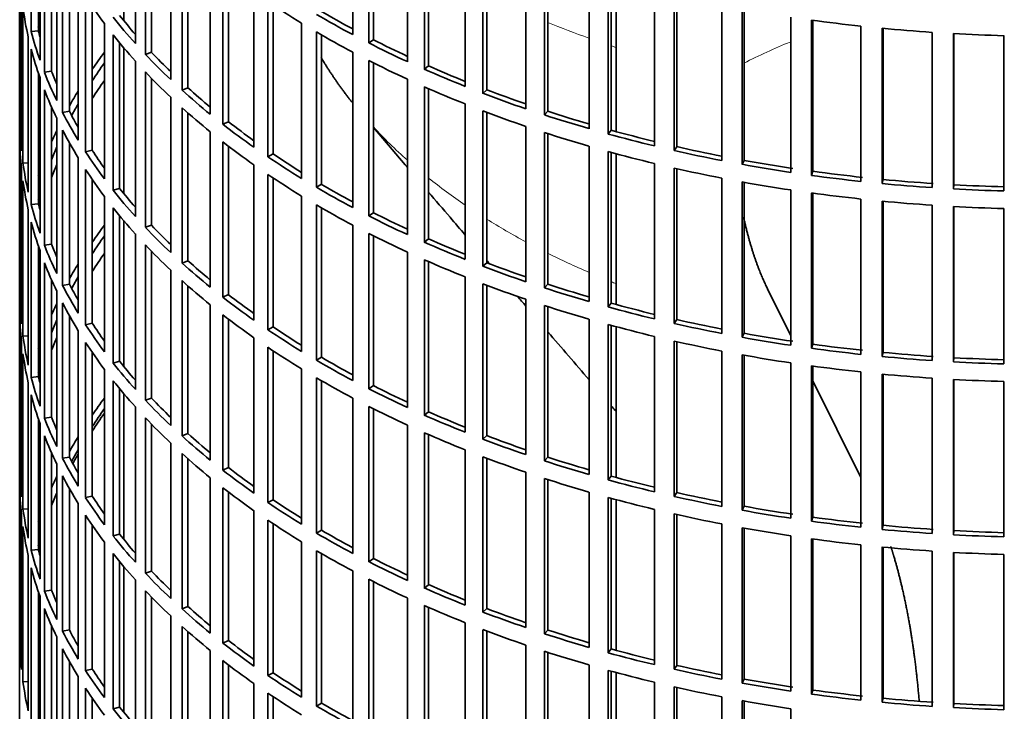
# Model space of a CAD drawing. Header units: millimetres. Extents: x 456 to 1331, y -1435 to 1458.
# Tile 3 of 28: x 1038 to 1175, y -1279 to -1183. Entities that reach past the tile are written whole.
import ezdxf

# ---------------------------------------------------------------- set-up
doc = ezdxf.new("R2010")
doc.units = ezdxf.units.MM
doc.layers.add('VSI344-454_FILTR', color=7, linetype='Continuous')
doc.layers.add('VSI344-454_SUPPO', color=7, linetype='Continuous')

# ---------------------------------------------------------------- blocks, each defined once
blk = doc.blocks.new('SE4')
at = {"layer": 'VSI344-454_FILTR', "color": 7, "linetype": 'Continuous', "lineweight": 35}
for p, q in [((1037.61, -1041.48), (1037.61, -1281.53)), ((1039.23, -1184.71), (1039.23, -1163.07)), ((1083.99, -1185.14), (1083.99, -1163.51)), ((1053.72, -1186.37), (1053.72, -1164.74)), ((1086.21, -1186.3), (1086.21, -1164.66)), ((1086.85, -1185.85), (1086.85, -1164.98)), ((1040.21, -1184.61), (1040.21, -1166.38)), ((1055.12, -1187.89), (1055.12, -1166.26)), ((1040.45, -1188.71), (1040.45, -1167.07)), ((1055.98, -1187.6), (1055.98, -1167.16)), ((1091.6, -1188.91), (1091.6, -1167.27)), ((1041.07, -1190.39), (1041.07, -1168.76)), ((1093.95, -1189.97), (1093.95, -1168.33)), ((1094.53, -1189.5), (1094.53, -1168.59)), ((1058.64, -1191.41), (1058.64, -1169.77)), ((1042.04, -1190.25), (1042.04, -1171.1)), ((1060.22, -1192.87), (1060.22, -1171.23)), ((1099.64, -1192.35), (1099.64, -1170.72)), ((1102.11, -1193.32), (1102.11, -1171.68)), ((1102.64, -1192.83), (1102.64, -1171.88)), ((1042.77, -1194.33), (1042.77, -1172.7)), ((1061.04, -1192.55), (1061.04, -1171.97)), ((1043.59, -1195.99), (1043.59, -1174.35)), ((1064.15, -1196.24), (1064.15, -1174.6)), ((1108.08, -1195.47), (1108.08, -1173.83)), ((1110.66, -1196.33), (1110.66, -1174.69)), ((1037.62, -1197.27), (1037.62, -1175.64)), ((1065.9, -1197.63), (1065.9, -1175.99)), ((1111.13, -1195.82), (1111.13, -1174.84)), ((1044.54, -1195.81), (1044.54, -1176.12)), ((1066.69, -1197.28), (1066.69, -1176.6)), ((1116.87, -1198.24), (1116.87, -1176.6)), ((1119.55, -1198.99), (1119.55, -1177.35)), ((1045.77, -1199.85), (1045.77, -1178.21)), ((1119.96, -1198.46), (1119.96, -1177.47)), ((1037.87, -1201.33), (1037.87, -1179.7)), ((1046.79, -1201.47), (1046.79, -1179.83)), ((1070.23, -1200.83), (1070.23, -1179.2)), ((1125.98, -1200.64), (1125.98, -1179.01)), ((1128.74, -1201.29), (1128.74, -1179.65)), ((1129.09, -1200.75), (1129.09, -1179.73)), ((1038.07, -1203.05), (1038.07, -1181.41)), ((1047.71, -1201.25), (1047.71, -1181.22)), ((1072.15, -1202.15), (1072.15, -1180.51)), ((1072.89, -1201.76), (1072.89, -1181.01)), ((1135.35, -1202.68), (1135.35, -1181.04)), ((1138.19, -1203.21), (1138.19, -1181.57)), ((1138.47, -1202.65), (1138.47, -1181.62)), ((1144.95, -1204.33), (1144.95, -1182.69)), ((1049.42, -1205.24), (1049.42, -1183.6)), ((1076.86, -1205.17), (1076.86, -1183.53)), ((1147.85, -1204.75), (1147.85, -1183.11)), ((1148.05, -1204.18), (1148.05, -1183.14)), ((1154.73, -1205.59), (1154.73, -1183.95)), ((1157.67, -1205.89), (1157.67, -1184.25)), ((1157.8, -1205.32), (1157.8, -1184.27)), ((1038.81, -1207.09), (1038.81, -1185.45)), ((1040.21, -1184.61), (1039.23, -1184.71)), ((1050.63, -1206.81), (1050.63, -1185.17)), ((1078.93, -1206.41), (1078.93, -1184.77)), ((1079.62, -1205.99), (1079.62, -1185.18)), ((1164.63, -1206.45), (1164.63, -1184.82)), ((1167.6, -1206.63), (1167.6, -1185)), ((1167.67, -1206.06), (1167.67, -1185)), ((1174.62, -1206.92), (1174.62, -1185.28)), ((1051.53, -1206.56), (1051.53, -1186.28)), ((1086.85, -1185.85), (1086.21, -1186.3)), ((1039.23, -1208.8), (1039.23, -1187.16)), ((1055.98, -1187.6), (1055.12, -1187.89)), ((1083.99, -1209.23), (1083.99, -1187.59)), ((1053.72, -1210.46), (1053.72, -1188.82)), ((1086.21, -1210.38), (1086.21, -1188.74)), ((1086.85, -1209.94), (1086.85, -1189.07)), ((1094.53, -1189.5), (1093.95, -1189.97)), ((1040.21, -1208.7), (1040.21, -1190.47)), ((1042.04, -1190.25), (1041.07, -1190.39)), ((1055.12, -1211.98), (1055.12, -1190.34)), ((1040.45, -1212.8), (1040.45, -1191.16)), ((1055.98, -1211.69), (1055.98, -1191.25)), ((1091.6, -1212.99), (1091.6, -1191.36)), ((1093.95, -1214.05), (1093.95, -1192.42)), ((1041.07, -1214.48), (1041.07, -1192.84)), ((1058.64, -1215.5), (1058.64, -1193.86)), ((1061.04, -1192.55), (1060.22, -1192.87)), ((1094.53, -1213.59), (1094.53, -1192.67)), ((1102.64, -1192.83), (1102.11, -1193.32)), ((1042.04, -1214.34), (1042.04, -1195.19)), ((1099.64, -1216.44), (1099.64, -1194.8)), ((1044.54, -1195.81), (1043.59, -1195.99)), ((1060.22, -1216.96), (1060.22, -1195.32)), ((1061.04, -1216.63), (1061.04, -1196.06)), ((1102.11, -1217.4), (1102.11, -1195.77)), ((1102.64, -1216.91), (1102.64, -1195.97)), ((1111.13, -1195.82), (1110.66, -1196.33)), ((1037.87, -1197.27), (1037.62, -1197.27)), ((1042.77, -1218.42), (1042.77, -1196.78)), ((1066.69, -1197.28), (1065.9, -1197.63)), ((1108.08, -1219.56), (1108.08, -1197.92)), ((1043.59, -1220.08), (1043.59, -1198.44)), ((1064.15, -1220.33), (1064.15, -1198.69)), ((1110.66, -1220.42), (1110.66, -1198.78)), ((1111.13, -1219.91), (1111.13, -1198.93)), ((1119.96, -1198.46), (1119.55, -1198.99)), ((1037.62, -1221.36), (1037.62, -1199.72)), ((1044.54, -1219.9), (1044.54, -1200.21)), ((1065.9, -1221.72), (1065.9, -1200.08)), ((1066.69, -1221.36), (1066.69, -1200.69)), ((1116.87, -1222.32), (1116.87, -1200.69)), ((1129.09, -1200.75), (1128.74, -1201.29)), ((1047.71, -1201.25), (1046.79, -1201.47)), ((1072.89, -1201.76), (1072.15, -1202.15)), ((1119.55, -1223.08), (1119.55, -1201.44)), ((1119.96, -1222.55), (1119.96, -1201.55)), ((1038.81, -1203.01), (1038.07, -1203.05)), ((1045.77, -1223.94), (1045.77, -1202.3)), ((1070.23, -1224.92), (1070.23, -1203.28)), ((1125.98, -1224.73), (1125.98, -1203.09)), ((1138.47, -1202.65), (1138.19, -1203.21)), ((1037.87, -1225.42), (1037.87, -1203.78)), ((1046.79, -1225.56), (1046.79, -1203.92)), ((1072.15, -1226.24), (1072.15, -1204.6)), ((1128.74, -1225.38), (1128.74, -1203.74)), ((1129.09, -1224.83), (1129.09, -1203.82)), ((1148.05, -1204.18), (1147.85, -1204.75)), ((1038.07, -1227.14), (1038.07, -1205.5)), ((1047.71, -1225.34), (1047.71, -1205.31)), ((1072.89, -1225.85), (1072.89, -1205.1)), ((1079.62, -1205.99), (1078.93, -1206.41)), ((1135.35, -1226.76), (1135.35, -1205.13)), ((1138.19, -1227.3), (1138.19, -1205.66)), ((1138.47, -1226.74), (1138.47, -1205.71)), ((1157.8, -1205.32), (1157.67, -1205.89)), ((1167.67, -1206.06), (1167.6, -1206.63)), ((1051.53, -1206.56), (1050.63, -1206.81)), ((1144.95, -1228.42), (1144.95, -1206.78)), ((1147.85, -1228.83), (1147.85, -1207.2)), ((1148.05, -1228.27), (1148.05, -1207.22)), ((1040.21, -1208.7), (1039.23, -1208.8)), ((1049.42, -1229.32), (1049.42, -1207.69)), ((1076.86, -1229.26), (1076.86, -1207.62)), ((1078.93, -1230.49), (1078.93, -1208.86)), ((1154.73, -1229.68), (1154.73, -1208.04)), ((1157.67, -1229.98), (1157.67, -1208.34)), ((1157.8, -1229.4), (1157.8, -1208.35)), ((1164.63, -1230.54), (1164.63, -1208.9)), ((1038.81, -1231.18), (1038.81, -1209.54)), ((1050.63, -1230.9), (1050.63, -1209.26)), ((1079.62, -1230.08), (1079.62, -1209.26)), ((1086.85, -1209.94), (1086.21, -1210.38)), ((1167.6, -1230.72), (1167.6, -1209.08)), ((1167.67, -1230.15), (1167.67, -1209.09)), ((1174.62, -1231), (1174.62, -1209.37)), ((1039.23, -1232.88), (1039.23, -1211.24)), ((1051.53, -1230.64), (1051.53, -1210.37)), ((1055.98, -1211.69), (1055.12, -1211.98)), ((1083.99, -1233.32), (1083.99, -1211.68)), ((1053.72, -1234.55), (1053.72, -1212.91)), ((1086.21, -1234.47), (1086.21, -1212.83)), ((1042.04, -1214.34), (1041.07, -1214.48)), ((1055.12, -1236.07), (1055.12, -1214.43)), ((1086.85, -1234.03), (1086.85, -1213.16)), ((1094.53, -1213.59), (1093.95, -1214.05)), ((1040.21, -1232.78), (1040.21, -1214.55)), ((1040.45, -1236.88), (1040.45, -1215.24)), ((1055.98, -1235.78), (1055.98, -1215.33)), ((1091.6, -1237.08), (1091.6, -1215.44)), ((1041.07, -1238.57), (1041.07, -1216.93)), ((1061.04, -1216.63), (1060.22, -1216.96)), ((1093.95, -1238.14), (1093.95, -1216.5)), ((1094.53, -1237.67), (1094.53, -1216.76)), ((1102.64, -1216.91), (1102.11, -1217.4)), ((1058.64, -1239.58), (1058.64, -1217.95)), ((1042.04, -1238.43), (1042.04, -1219.28)), ((1044.54, -1219.9), (1043.59, -1220.08)), ((1060.22, -1241.04), (1060.22, -1219.41)), ((1099.64, -1240.53), (1099.64, -1218.89)), ((1102.11, -1241.49), (1102.11, -1219.85)), ((1111.13, -1219.91), (1110.66, -1220.42)), ((1042.77, -1242.51), (1042.77, -1220.87)), ((1061.04, -1240.72), (1061.04, -1220.15)), ((1102.64, -1241), (1102.64, -1220.05)), ((1037.87, -1221.36), (1037.62, -1221.36)), ((1043.59, -1244.16), (1043.59, -1222.53)), ((1066.69, -1221.36), (1065.9, -1221.72)), ((1108.08, -1243.64), (1108.08, -1222)), ((1119.96, -1222.55), (1119.55, -1223.08)), ((1037.62, -1245.45), (1037.62, -1223.81)), ((1064.15, -1244.41), (1064.15, -1222.77)), ((1110.66, -1244.5), (1110.66, -1222.87)), ((1111.13, -1243.99), (1111.13, -1223.02)), ((1044.54, -1243.98), (1044.54, -1224.3)), ((1047.71, -1225.34), (1046.79, -1225.56)), ((1065.9, -1245.8), (1065.9, -1224.17)), ((1066.69, -1245.45), (1066.69, -1224.77)), ((1116.87, -1246.41), (1116.87, -1224.77)), ((1129.09, -1224.83), (1128.74, -1225.38)), ((1045.77, -1248.03), (1045.77, -1226.39)), ((1072.89, -1225.85), (1072.15, -1226.24)), ((1119.55, -1247.16), (1119.55, -1225.53)), ((1119.96, -1246.64), (1119.96, -1225.64)), ((1138.47, -1226.74), (1138.19, -1227.3)), ((1037.87, -1249.51), (1037.87, -1227.87)), ((1038.81, -1227.09), (1038.07, -1227.14)), ((1046.79, -1249.64), (1046.79, -1228.01)), ((1070.23, -1249.01), (1070.23, -1227.37)), ((1125.98, -1248.82), (1125.98, -1227.18)), ((1128.74, -1249.46), (1128.74, -1227.82)), ((1129.09, -1248.92), (1129.09, -1227.9)), ((1047.71, -1249.43), (1047.71, -1229.39)), ((1072.15, -1250.32), (1072.15, -1228.69)), ((1072.89, -1249.94), (1072.89, -1229.18)), ((1135.35, -1250.85), (1135.35, -1229.21)), ((1148.05, -1228.27), (1147.85, -1228.83)), ((1157.8, -1229.4), (1157.67, -1229.98)), ((1038.07, -1251.22), (1038.07, -1229.59)), ((1051.53, -1230.64), (1050.63, -1230.9)), ((1079.62, -1230.08), (1078.93, -1230.49)), ((1138.19, -1251.38), (1138.19, -1229.75)), ((1138.47, -1250.83), (1138.47, -1229.8)), ((1144.95, -1252.5), (1144.95, -1230.87)), ((1167.67, -1230.15), (1167.6, -1230.72)), ((1049.42, -1253.41), (1049.42, -1231.77)), ((1076.86, -1253.34), (1076.86, -1231.71)), ((1147.85, -1252.92), (1147.85, -1231.28)), ((1148.05, -1252.35), (1148.05, -1231.31)), ((1154.73, -1253.76), (1154.73, -1232.13)), ((1038.81, -1255.26), (1038.81, -1233.63)), ((1040.21, -1232.78), (1039.23, -1232.88)), ((1050.63, -1254.98), (1050.63, -1233.35)), ((1078.93, -1254.58), (1078.93, -1232.94)), ((1079.62, -1254.17), (1079.62, -1233.35)), ((1157.67, -1254.06), (1157.67, -1232.43)), ((1157.8, -1253.49), (1157.8, -1232.44)), ((1164.63, -1254.63), (1164.63, -1232.99)), ((1167.6, -1254.81), (1167.6, -1233.17)), ((1167.67, -1254.23), (1167.67, -1233.17)), ((1174.62, -1255.09), (1174.62, -1233.45)), ((1051.53, -1254.73), (1051.53, -1234.46)), ((1086.85, -1234.03), (1086.21, -1234.47)), ((1039.23, -1256.97), (1039.23, -1235.33)), ((1055.98, -1235.78), (1055.12, -1236.07)), ((1083.99, -1257.4), (1083.99, -1235.77)), ((1053.72, -1258.63), (1053.72, -1237)), ((1086.21, -1258.56), (1086.21, -1236.92)), ((1086.85, -1258.11), (1086.85, -1237.24)), ((1094.53, -1237.67), (1093.95, -1238.14)), ((1040.21, -1256.87), (1040.21, -1238.64)), ((1042.04, -1238.43), (1041.07, -1238.57)), ((1055.12, -1260.15), (1055.12, -1238.52)), ((1040.45, -1260.97), (1040.45, -1239.33)), ((1055.98, -1259.86), (1055.98, -1239.42)), ((1091.6, -1261.17), (1091.6, -1239.53)), ((1041.07, -1262.65), (1041.07, -1241.02)), ((1061.04, -1240.72), (1060.22, -1241.04)), ((1093.95, -1262.23), (1093.95, -1240.59)), ((1094.53, -1261.76), (1094.53, -1240.85)), ((1102.64, -1241), (1102.11, -1241.49)), ((1058.64, -1263.67), (1058.64, -1242.03)), ((1099.64, -1264.61), (1099.64, -1242.98)), ((1042.04, -1262.51), (1042.04, -1243.36)), ((1044.54, -1243.98), (1043.59, -1244.16)), ((1060.22, -1265.13), (1060.22, -1243.49)), ((1061.04, -1264.81), (1061.04, -1244.23)), ((1102.11, -1265.58), (1102.11, -1243.94)), ((1102.64, -1265.09), (1102.64, -1244.14)), ((1111.13, -1243.99), (1110.66, -1244.5)), ((1037.87, -1245.44), (1037.62, -1245.45)), ((1042.77, -1266.59), (1042.77, -1244.96)), ((1066.69, -1245.45), (1065.9, -1245.8)), ((1043.59, -1268.25), (1043.59, -1246.61)), ((1064.15, -1268.5), (1064.15, -1246.86)), ((1108.08, -1267.73), (1108.08, -1246.09)), ((1110.66, -1268.59), (1110.66, -1246.95)), ((1111.13, -1268.08), (1111.13, -1247.1)), ((1119.96, -1246.64), (1119.55, -1247.16)), ((1037.62, -1269.53), (1037.62, -1247.9)), ((1044.54, -1268.07), (1044.54, -1248.38)), ((1065.9, -1269.89), (1065.9, -1248.25)), ((1047.71, -1249.43), (1046.79, -1249.64)), ((1066.69, -1269.54), (1066.69, -1248.86)), ((1072.89, -1249.94), (1072.15, -1250.32)), ((1116.87, -1270.5), (1116.87, -1248.86)), ((1119.55, -1271.25), (1119.55, -1249.61)), ((1119.96, -1270.72), (1119.96, -1249.73)), ((1129.09, -1248.92), (1128.74, -1249.46)), ((1038.81, -1251.18), (1038.07, -1251.22)), ((1045.77, -1272.11), (1045.77, -1250.47)), ((1070.23, -1273.09), (1070.23, -1251.45)), ((1125.98, -1272.9), (1125.98, -1251.27)), ((1138.47, -1250.83), (1138.19, -1251.38)), ((1037.87, -1273.59), (1037.87, -1251.96)), ((1046.79, -1273.73), (1046.79, -1252.09)), ((1072.15, -1274.41), (1072.15, -1252.77)), ((1128.74, -1273.55), (1128.74, -1251.91)), ((1129.09, -1273.01), (1129.09, -1251.99)), ((1148.05, -1252.35), (1147.85, -1252.92)), ((1038.07, -1275.31), (1038.07, -1253.67)), ((1047.71, -1273.51), (1047.71, -1253.48)), ((1072.89, -1274.02), (1072.89, -1253.27)), ((1079.62, -1254.17), (1078.93, -1254.58)), ((1135.35, -1274.94), (1135.35, -1253.3)), ((1138.19, -1275.47), (1138.19, -1253.83)), ((1138.47, -1274.91), (1138.47, -1253.88)), ((1157.8, -1253.49), (1157.67, -1254.06)), ((1051.53, -1254.73), (1050.63, -1254.98)), ((1144.95, -1276.59), (1144.95, -1254.95)), ((1147.85, -1277.01), (1147.85, -1255.37)), ((1148.05, -1276.44), (1148.05, -1255.4)), ((1167.67, -1254.23), (1167.6, -1254.81)), ((1040.21, -1256.87), (1039.23, -1256.97)), ((1049.42, -1277.5), (1049.42, -1255.86)), ((1076.86, -1277.43), (1076.86, -1255.79)), ((1154.73, -1277.85), (1154.73, -1256.21)), ((1157.67, -1278.15), (1157.67, -1256.51)), ((1157.8, -1277.58), (1157.8, -1256.53)), ((1038.81, -1279.35), (1038.81, -1257.71)), ((1050.63, -1279.07), (1050.63, -1257.43)), ((1078.93, -1278.67), (1078.93, -1257.03)), ((1079.62, -1278.25), (1079.62, -1257.44)), ((1086.85, -1258.11), (1086.21, -1258.56)), ((1164.63, -1278.71), (1164.63, -1257.08)), ((1167.6, -1278.89), (1167.6, -1257.26)), ((1167.67, -1278.32), (1167.67, -1257.26)), ((1174.62, -1279.18), (1174.62, -1257.54)), ((1039.23, -1281.06), (1039.23, -1259.42)), ((1051.53, -1278.82), (1051.53, -1258.54)), ((1055.98, -1259.86), (1055.12, -1260.15)), ((1083.99, -1281.49), (1083.99, -1259.85)), ((1086.21, -1282.64), (1086.21, -1261)), ((1053.72, -1282.72), (1053.72, -1261.08)), ((1086.85, -1282.2), (1086.85, -1261.33)), ((1094.53, -1261.76), (1093.95, -1262.23)), ((1040.21, -1280.96), (1040.21, -1262.73)), ((1040.45, -1285.06), (1040.45, -1263.42)), ((1042.04, -1262.51), (1041.07, -1262.65)), ((1055.12, -1284.24), (1055.12, -1262.6)), ((1055.98, -1283.95), (1055.98, -1263.51)), ((1091.6, -1285.25), (1091.6, -1263.62)), ((1041.07, -1286.74), (1041.07, -1265.1)), ((1061.04, -1264.81), (1060.22, -1265.13)), ((1093.95, -1286.31), (1093.95, -1264.68)), ((1094.53, -1285.85), (1094.53, -1264.93)), ((1102.64, -1265.09), (1102.11, -1265.58)), ((1058.64, -1287.76), (1058.64, -1266.12)), ((1042.04, -1286.6), (1042.04, -1267.45)), ((1060.22, -1289.22), (1060.22, -1267.58)), ((1099.64, -1288.7), (1099.64, -1267.06)), ((1042.77, -1290.68), (1042.77, -1269.04)), ((1044.54, -1268.07), (1043.59, -1268.25)), ((1061.04, -1288.89), (1061.04, -1268.32)), ((1102.11, -1289.66), (1102.11, -1268.03)), ((1102.64, -1289.17), (1102.64, -1268.23)), ((1111.13, -1268.08), (1110.66, -1268.59)), ((1037.87, -1269.53), (1037.62, -1269.53)), ((1066.69, -1269.54), (1065.9, -1269.89)), ((1108.08, -1291.82), (1108.08, -1270.18)), ((1043.59, -1292.34), (1043.59, -1270.7)), ((1064.15, -1292.59), (1064.15, -1270.95)), ((1110.66, -1292.68), (1110.66, -1271.04)), ((1111.13, -1292.17), (1111.13, -1271.19)), ((1119.96, -1270.72), (1119.55, -1271.25)), ((1044.54, -1292.16), (1044.54, -1272.47)), ((1065.9, -1293.98), (1065.9, -1272.34)), ((1066.69, -1293.62), (1066.69, -1272.95)), ((1116.87, -1294.58), (1116.87, -1272.95)), ((1129.09, -1273.01), (1128.74, -1273.55)), ((1045.77, -1296.2), (1045.77, -1274.56)), ((1047.71, -1273.51), (1046.79, -1273.73)), ((1072.89, -1274.02), (1072.15, -1274.41)), ((1119.55, -1295.34), (1119.55, -1273.7)), ((1119.96, -1294.81), (1119.96, -1273.81)), ((1038.81, -1275.27), (1038.07, -1275.31)), ((1070.23, -1297.18), (1070.23, -1275.54)), ((1125.98, -1296.99), (1125.98, -1275.35)), ((1128.74, -1297.64), (1128.74, -1276)), ((1129.09, -1297.09), (1129.09, -1276.08)), ((1138.47, -1274.91), (1138.19, -1275.47)), ((1046.79, -1297.82), (1046.79, -1276.18)), ((1072.15, -1298.5), (1072.15, -1276.86)), ((1072.89, -1298.11), (1072.89, -1277.36)), ((1135.35, -1299.02), (1135.35, -1277.39)), ((1148.05, -1276.44), (1147.85, -1277.01)), ((1047.71, -1297.6), (1047.71, -1277.57)), ((1051.53, -1278.82), (1050.63, -1279.07)), ((1079.62, -1278.25), (1078.93, -1278.67)), ((1138.19, -1299.56), (1138.19, -1277.92)), ((1138.47, -1299), (1138.47, -1277.97)), ((1157.8, -1277.58), (1157.67, -1278.15)), ((1167.67, -1278.32), (1167.6, -1278.89)), ((1144.95, -1300.68), (1144.95, -1279.04))]:
    blk.add_line(p, q, dxfattribs=at)
for centre, major_axis, start_param, end_param in [((1181.11, -1150.69), (-143.5, 0), 0.359458, 0.408487), ((1181.11, -1174.78), (-143.5, 0), 0.080205, 0.129234), ((1181.11, -1126.6), (-143.5, 0), 0.708524, 0.757553), ((1181.11, -1148.24), (-143.5, 0), 0.429271, 0.4783), ((1181.11, -1148.24), (-142.5, 0), 0.429099, 0.464583), ((1181.11, -1124.15), (-143.5, 0), 0.778337, 0.827366), ((1181.11, -1124.15), (-142.5, 0), 0.778165, 0.820895), ((1181.11, -1196.41), (-142.5, 0), -0.160582, -0.149846), ((1181.11, -1102.52), (-143.5, 0), 1.336842, 1.385871), ((1181.11, -1102.52), (-143.5, 0), 1.406655, 1.455685), ((1181.11, -1172.33), (-143.5, 0), 0.150018, 0.199048), ((1181.11, -1172.33), (-142.5, 0), 0.149846, 0.160582), ((1181.11, -1150.69), (-143.5, 0), 0.429271, 0.4783), ((1181.11, -1126.6), (-143.5, 0), 0.778337, 0.827366), ((1181.11, -1102.52), (-143.5, 0), 1.476469, 1.525498), ((1181.11, -1124.15), (-143.5, 0), 0.84815, 0.897179), ((1181.11, -1124.15), (-142.5, 0), 0.847978, 0.891566), ((1181.11, -1174.78), (-143.5, 0), 0.150018, 0.199048), ((1181.11, -1220.5), (-143.5, 0), -0.408487, -0.377404), ((1181.11, -1148.24), (-143.5, 0), 0.499084, 0.548113), ((1181.11, -1148.24), (-142.5, 0), 0.498912, 0.536508), ((1181.11, -1220.5), (-142.5, 0), -0.391958, -0.359286), ((1181.11, -1126.6), (-143.5, 0), 0.84815, 0.897179), ((1181.11, -1124.15), (-142.5, 0), 0.917791, 0.962144), ((1181.11, -1172.33), (-143.5, 0), 0.219831, 0.268861), ((1181.11, -1172.33), (-142.5, 0), 0.219659, 0.242088), ((1181.11, -1150.69), (-143.5, 0), 0.499084, 0.548113), ((1181.11, -1124.15), (-143.5, 0), 0.917963, 0.966992), ((1181.11, -1222.95), (-142.5, 0), -0.391958, -0.359286), ((1181.11, -1126.6), (-143.5, 0), 0.917963, 0.966992), ((1181.11, -1174.78), (-143.5, 0), 0.219831, 0.268861), ((1181.11, -1220.5), (-143.5, 0), -0.338674, -0.312019), ((1181.11, -1148.24), (-143.5, 0), 0.568897, 0.617927), ((1181.11, -1148.24), (-142.5, 0), 0.568725, 0.607984), ((1181.11, -1124.15), (-143.5, 0), 0.987776, 1.036806), ((1181.11, -1124.15), (-142.5, 0), 0.987604, 1.032651), ((1181.11, -1220.5), (-142.5, 0), -0.318152, -0.297119), ((1181.11, -1172.33), (-143.5, 0), 0.289645, 0.338674), ((1181.11, -1172.33), (-142.5, 0), 0.289473, 0.318152), ((1181.11, -1150.69), (-143.5, 0), 0.568897, 0.617927), ((1181.11, -1126.6), (-143.5, 0), 0.987776, 1.036806), ((1181.11, -1124.15), (-143.5, 0), 1.057589, 1.106619), ((1181.11, -1124.15), (-142.5, 0), 1.057417, 1.103102), ((1181.11, -1196.41), (-143.5, 0), 0.010392, 0.059421), ((1181.11, -1148.24), (-143.5, 0), 0.63871, 0.68774), ((1181.11, -1148.24), (-142.5, 0), 0.638538, 0.679153), ((1181.11, -1220.5), (-143.5, 0), -0.268861, -0.248955), ((1181.11, -1174.78), (-143.5, 0), 0.289645, 0.338674), ((1181.11, -1126.6), (-143.5, 0), 1.057589, 1.106619), ((1181.11, -1124.15), (-143.5, 0), 1.127403, 1.176432), ((1181.11, -1124.15), (-142.5, 0), 1.127231, 1.17351), ((1181.11, -1198.86), (-143.5, 0), 0.010392, 0.059421), ((1181.11, -1150.69), (-143.5, 0), 0.63871, 0.68774), ((1181.11, -1124.15), (-142.5, 0), 1.197044, 1.243883), ((1181.11, -1220.5), (-142.5, 0), -0.242088, -0.219659), ((1181.11, -1172.33), (-143.5, 0), 0.359458, 0.408487), ((1181.11, -1172.33), (-142.5, 0), 0.359286, 0.391958), ((1181.11, -1148.24), (-142.5, 0), 0.708352, 0.750104), ((1181.11, -1126.6), (-143.5, 0), 1.127403, 1.176432), ((1181.11, -1124.15), (-143.5, 0), 1.197216, 1.246245), ((1181.11, -1196.41), (-143.5, 0), 0.080205, 0.129234), ((1181.11, -1222.95), (-142.5, 0), -0.242088, -0.219659), ((1181.11, -1148.24), (-143.5, 0), 0.708524, 0.757553), ((1181.11, -1124.15), (-143.5, 0), 1.267029, 1.316058), ((1181.11, -1124.15), (-142.5, 0), 1.266857, 1.31623), ((1181.11, -1220.5), (-143.5, 0), -0.199048, -0.190533), ((1181.11, -1174.78), (-143.5, 0), 0.359458, 0.408487), ((1181.11, -1150.69), (-143.5, 0), 0.708524, 0.757553), ((1181.11, -1126.6), (-143.5, 0), 1.197216, 1.246245), ((1181.11, -1124.15), (-143.5, 0), 1.336842, 1.385871), ((1181.11, -1124.15), (-142.5, 0), 1.33667, 1.386044), ((1181.11, -1198.86), (-143.5, 0), 0.080205, 0.129234), ((1181.11, -1148.24), (-142.5, 0), 0.778165, 0.820895), ((1181.11, -1126.6), (-143.5, 0), 1.267029, 1.316058), ((1181.11, -1124.15), (-143.5, 0), 1.406655, 1.455685), ((1181.11, -1124.15), (-142.5, 0), 1.406483, 1.455857), ((1181.11, -1124.15), (-142.5, 0), 1.476296, 1.52567), ((1181.11, -1220.5), (-142.5, 0), -0.160582, -0.149846), ((1181.11, -1172.33), (-143.5, 0), 0.429271, 0.4783), ((1181.11, -1172.33), (-142.5, 0), 0.429099, 0.464583), ((1181.11, -1148.24), (-143.5, 0), 0.778337, 0.827366), ((1181.11, -1126.6), (-143.5, 0), 1.336842, 1.385871), ((1181.11, -1124.15), (-143.5, 0), 1.476469, 1.525498), ((1181.11, -1196.41), (-143.5, 0), 0.150018, 0.199048), ((1181.11, -1196.41), (-142.5, 0), 0.149846, 0.160582), ((1181.11, -1150.69), (-143.5, 0), 0.778337, 0.827366), ((1181.11, -1126.6), (-143.5, 0), 1.406655, 1.455685), ((1181.11, -1174.78), (-143.5, 0), 0.429271, 0.4783), ((1181.11, -1148.24), (-142.5, 0), 0.847978, 0.891566), ((1181.11, -1126.6), (-143.5, 0), 1.476469, 1.525498), ((1181.11, -1198.86), (-143.5, 0), 0.150018, 0.199048), ((1181.11, -1244.59), (-143.5, 0), -0.408487, -0.377404), ((1181.11, -1172.33), (-142.5, 0), 0.498912, 0.536508), ((1181.11, -1148.24), (-143.5, 0), 0.84815, 0.897179), ((1181.11, -1172.33), (-143.5, 0), 0.499084, 0.548113), ((1181.11, -1150.69), (-143.5, 0), 0.84815, 0.897179), ((1181.11, -1196.41), (-142.5, 0), 0.219659, 0.242088), ((1181.11, -1244.59), (-142.5, 0), -0.391958, -0.359286), ((1181.11, -1174.78), (-143.5, 0), 0.499084, 0.548113), ((1181.11, -1148.24), (-143.5, 0), 0.917963, 0.966992), ((1181.11, -1148.24), (-142.5, 0), 0.917791, 0.962144), ((1181.11, -1196.41), (-143.5, 0), 0.219831, 0.268861), ((1181.11, -1247.04), (-142.5, 0), -0.391958, -0.359286), ((1181.11, -1198.86), (-143.5, 0), 0.219831, 0.268861), ((1181.11, -1244.59), (-143.5, 0), -0.338674, -0.312019), ((1181.11, -1172.33), (-143.5, 0), 0.568897, 0.617927), ((1181.11, -1172.33), (-142.5, 0), 0.568725, 0.607984), ((1181.11, -1150.69), (-143.5, 0), 0.917963, 0.966992), ((1181.11, -1148.24), (-142.5, 0), 0.987604, 1.032651), ((1181.11, -1148.24), (-143.5, 0), 0.987776, 1.036806), ((1181.11, -1196.41), (-142.5, 0), 0.289473, 0.318152), ((1181.11, -1244.59), (-142.5, 0), -0.318152, -0.297119), ((1181.11, -1174.78), (-143.5, 0), 0.568897, 0.617927), ((1181.11, -1150.69), (-143.5, 0), 0.987776, 1.036806), ((1181.11, -1148.24), (-142.5, 0), 1.057417, 1.103102), ((1181.11, -1196.41), (-143.5, 0), 0.289645, 0.338674), ((1181.11, -1148.24), (-143.5, 0), 1.057589, 1.106619), ((1181.11, -1220.5), (-143.5, 0), 0.010392, 0.059421), ((1181.11, -1244.59), (-143.5, 0), -0.268861, -0.248955), ((1181.11, -1198.86), (-143.5, 0), 0.289645, 0.338674), ((1181.11, -1172.33), (-143.5, 0), 0.63871, 0.68774), ((1181.11, -1172.33), (-142.5, 0), 0.638538, 0.679153), ((1181.11, -1148.24), (-142.5, 0), 1.127231, 1.17351), ((1181.11, -1222.95), (-143.5, 0), 0.010392, 0.059421), ((1181.11, -1150.69), (-143.5, 0), 1.057589, 1.106619), ((1181.11, -1148.24), (-143.5, 0), 1.127403, 1.176432), ((1181.11, -1244.59), (-142.5, 0), -0.242088, -0.219659), ((1181.11, -1196.41), (-142.5, 0), 0.359286, 0.391958), ((1181.11, -1174.78), (-143.5, 0), 0.63871, 0.68774), ((1181.11, -1148.24), (-143.5, 0), 1.197216, 1.246245), ((1181.11, -1148.24), (-142.5, 0), 1.197044, 1.243883), ((1181.11, -1196.41), (-143.5, 0), 0.359458, 0.408487), ((1181.11, -1172.33), (-143.5, 0), 0.708524, 0.757553), ((1181.11, -1172.33), (-142.5, 0), 0.708352, 0.750104), ((1181.11, -1150.69), (-143.5, 0), 1.127403, 1.176432), ((1181.11, -1148.24), (-142.5, 0), 1.266857, 1.31623), ((1181.11, -1220.5), (-143.5, 0), 0.080205, 0.129234), ((1181.11, -1247.04), (-142.5, 0), -0.242088, -0.219659), ((1181.11, -1198.86), (-143.5, 0), 0.359458, 0.408487), ((1181.11, -1150.69), (-143.5, 0), 1.197216, 1.246245), ((1181.11, -1148.24), (-143.5, 0), 1.267029, 1.316058), ((1181.11, -1244.59), (-143.5, 0), -0.199048, -0.190533), ((1181.11, -1174.78), (-143.5, 0), 0.708524, 0.757553), ((1181.11, -1148.24), (-143.5, 0), 1.336842, 1.385871), ((1181.11, -1148.24), (-142.5, 0), 1.33667, 1.386044), ((1181.11, -1148.24), (-142.5, 0), 1.406483, 1.455857), ((1181.11, -1222.95), (-143.5, 0), 0.080205, 0.129234), ((1181.11, -1196.41), (-143.5, 0), 0.429271, 0.4783), ((1181.11, -1196.41), (-142.5, 0), 0.429099, 0.464583), ((1181.11, -1172.33), (-143.5, 0), 0.778337, 0.827366), ((1181.11, -1172.33), (-142.5, 0), 0.778165, 0.820895), ((1181.11, -1150.69), (-143.5, 0), 1.267029, 1.316058), ((1181.11, -1148.24), (-143.5, 0), 1.406655, 1.455685), ((1181.11, -1148.24), (-143.5, 0), 1.476469, 1.525498), ((1181.11, -1148.24), (-142.5, 0), 1.476296, 1.52567), ((1181.11, -1244.59), (-142.5, 0), -0.160582, -0.149846), ((1181.11, -1150.69), (-143.5, 0), 1.336842, 1.385871), ((1181.11, -1220.5), (-143.5, 0), 0.150018, 0.199048), ((1181.11, -1220.5), (-142.5, 0), 0.149846, 0.160582), ((1181.11, -1198.86), (-143.5, 0), 0.429271, 0.4783), ((1181.11, -1174.78), (-143.5, 0), 0.778337, 0.827366), ((1181.11, -1150.69), (-143.5, 0), 1.406655, 1.455685), ((1181.11, -1150.69), (-143.5, 0), 1.476469, 1.525498), ((1181.11, -1172.33), (-143.5, 0), 0.84815, 0.897179), ((1181.11, -1172.33), (-142.5, 0), 0.847978, 0.891566), ((1181.11, -1222.95), (-143.5, 0), 0.150018, 0.199048), ((1181.11, -1268.67), (-143.5, 0), -0.408487, -0.377404), ((1181.11, -1196.41), (-143.5, 0), 0.499084, 0.548113), ((1181.11, -1196.41), (-142.5, 0), 0.498912, 0.536508), ((1181.11, -1268.67), (-142.5, 0), -0.391958, -0.359286), ((1181.11, -1174.78), (-143.5, 0), 0.84815, 0.897179), ((1181.11, -1172.33), (-142.5, 0), 0.917791, 0.962144), ((1181.11, -1220.5), (-143.5, 0), 0.219831, 0.268861), ((1181.11, -1220.5), (-142.5, 0), 0.219659, 0.242088), ((1181.11, -1198.86), (-143.5, 0), 0.499084, 0.548113), ((1181.11, -1172.33), (-143.5, 0), 0.917963, 0.966992), ((1181.11, -1222.95), (-143.5, 0), 0.219831, 0.268861), ((1181.11, -1268.67), (-143.5, 0), -0.338674, -0.312019), ((1181.11, -1196.41), (-143.5, 0), 0.568897, 0.617927), ((1181.11, -1196.41), (-142.5, 0), 0.568725, 0.607984), ((1181.11, -1174.78), (-143.5, 0), 0.917963, 0.966992), ((1181.11, -1172.33), (-143.5, 0), 0.987776, 1.036806), ((1181.11, -1172.33), (-142.5, 0), 0.987604, 1.032651), ((1181.11, -1268.67), (-142.5, 0), -0.318152, -0.297119), ((1181.11, -1220.5), (-143.5, 0), 0.289645, 0.338674), ((1181.11, -1220.5), (-142.5, 0), 0.289473, 0.318152), ((1181.11, -1198.86), (-143.5, 0), 0.568897, 0.617927), ((1181.11, -1174.78), (-143.5, 0), 0.987776, 1.036806), ((1181.11, -1172.33), (-143.5, 0), 1.057589, 1.106619), ((1181.11, -1172.33), (-142.5, 0), 1.057417, 1.103102), ((1181.11, -1244.59), (-143.5, 0), 0.010392, 0.059421), ((1181.11, -1196.41), (-143.5, 0), 0.63871, 0.68774), ((1181.11, -1196.41), (-142.5, 0), 0.638538, 0.679153), ((1181.11, -1268.67), (-143.5, 0), -0.268861, -0.248955), ((1181.11, -1222.95), (-143.5, 0), 0.289645, 0.338674), ((1181.11, -1174.78), (-143.5, 0), 1.057589, 1.106619), ((1181.11, -1172.33), (-143.5, 0), 1.127403, 1.176432), ((1181.11, -1172.33), (-142.5, 0), 1.127231, 1.17351), ((1181.11, -1247.04), (-143.5, 0), 0.010392, 0.059421), ((1181.11, -1198.86), (-143.5, 0), 0.63871, 0.68774), ((1181.11, -1268.67), (-142.5, 0), -0.242088, -0.219659), ((1181.11, -1220.5), (-143.5, 0), 0.359458, 0.408487), ((1181.11, -1220.5), (-142.5, 0), 0.359286, 0.391958), ((1181.11, -1196.41), (-142.5, 0), 0.708352, 0.750104), ((1181.11, -1174.78), (-143.5, 0), 1.127403, 1.176432), ((1181.11, -1172.33), (-143.5, 0), 1.197216, 1.246245), ((1181.11, -1172.33), (-142.5, 0), 1.197044, 1.243883), ((1181.11, -1244.59), (-143.5, 0), 0.080205, 0.129234), ((1181.11, -1196.41), (-143.5, 0), 0.708524, 0.757553), ((1181.11, -1172.33), (-143.5, 0), 1.267029, 1.316058), ((1181.11, -1172.33), (-142.5, 0), 1.266857, 1.31623), ((1181.11, -1268.67), (-143.5, 0), -0.199048, -0.190533), ((1181.11, -1222.95), (-143.5, 0), 0.359458, 0.408487), ((1181.11, -1198.86), (-143.5, 0), 0.708524, 0.757553), ((1181.11, -1174.78), (-143.5, 0), 1.197216, 1.246245), ((1181.11, -1172.33), (-142.5, 0), 1.33667, 1.386044), ((1181.11, -1247.04), (-143.5, 0), 0.080205, 0.129234), ((1181.11, -1196.41), (-142.5, 0), 0.778165, 0.820895), ((1181.11, -1174.78), (-143.5, 0), 1.267029, 1.316058), ((1181.11, -1172.33), (-143.5, 0), 1.336842, 1.385871), ((1181.11, -1172.33), (-143.5, 0), 1.406655, 1.455685), ((1181.11, -1172.33), (-142.5, 0), 1.406483, 1.455857), ((1181.11, -1268.67), (-142.5, 0), -0.160582, -0.149846), ((1181.11, -1220.5), (-143.5, 0), 0.429271, 0.4783), ((1181.11, -1220.5), (-142.5, 0), 0.429099, 0.464583), ((1181.11, -1196.41), (-143.5, 0), 0.778337, 0.827366), ((1181.11, -1174.78), (-143.5, 0), 1.336842, 1.385871), ((1181.11, -1172.33), (-143.5, 0), 1.476469, 1.525498), ((1181.11, -1172.33), (-142.5, 0), 1.476296, 1.52567), ((1181.11, -1244.59), (-142.5, 0), 0.149846, 0.160582), ((1181.11, -1174.78), (-143.5, 0), 1.406655, 1.455685), ((1181.11, -1244.59), (-143.5, 0), 0.150018, 0.199048), ((1181.11, -1222.95), (-143.5, 0), 0.429271, 0.4783), ((1181.11, -1198.86), (-143.5, 0), 0.778337, 0.827366), ((1181.11, -1196.41), (-142.5, 0), 0.847978, 0.891566), ((1181.11, -1174.78), (-143.5, 0), 1.476469, 1.525498), ((1181.11, -1247.04), (-143.5, 0), 0.150018, 0.199048), ((1181.11, -1196.41), (-143.5, 0), 0.84815, 0.897179), ((1181.11, -1220.5), (-143.5, 0), 0.499084, 0.548113), ((1181.11, -1220.5), (-142.5, 0), 0.498912, 0.536508), ((1181.11, -1198.86), (-143.5, 0), 0.84815, 0.897179), ((1181.11, -1196.41), (-143.5, 0), 0.917963, 0.966992), ((1181.11, -1196.41), (-142.5, 0), 0.917791, 0.962144), ((1181.11, -1244.59), (-143.5, 0), 0.219831, 0.268861), ((1181.11, -1244.59), (-142.5, 0), 0.219659, 0.242088), ((1181.11, -1222.95), (-143.5, 0), 0.499084, 0.548113), ((1181.11, -1247.04), (-143.5, 0), 0.219831, 0.268861), ((1181.11, -1220.5), (-143.5, 0), 0.568897, 0.617927), ((1181.11, -1220.5), (-142.5, 0), 0.568725, 0.607984), ((1181.11, -1198.86), (-143.5, 0), 0.917963, 0.966992), ((1181.11, -1196.41), (-142.5, 0), 0.987604, 1.032651), ((1181.11, -1196.41), (-143.5, 0), 0.987776, 1.036806), ((1181.11, -1222.95), (-143.5, 0), 0.568897, 0.617927), ((1181.11, -1244.59), (-143.5, 0), 0.289645, 0.338674), ((1181.11, -1244.59), (-142.5, 0), 0.289473, 0.318152), ((1181.11, -1198.86), (-143.5, 0), 0.987776, 1.036806), ((1181.11, -1196.41), (-143.5, 0), 1.057589, 1.106619), ((1181.11, -1196.41), (-142.5, 0), 1.057417, 1.103102), ((1181.11, -1268.67), (-143.5, 0), 0.010392, 0.059421), ((1181.11, -1220.5), (-143.5, 0), 0.63871, 0.68774), ((1181.11, -1220.5), (-142.5, 0), 0.638538, 0.679153), ((1181.11, -1247.04), (-143.5, 0), 0.289645, 0.338674), ((1181.11, -1198.86), (-143.5, 0), 1.057589, 1.106619), ((1181.11, -1196.41), (-143.5, 0), 1.127403, 1.176432), ((1181.11, -1196.41), (-142.5, 0), 1.127231, 1.17351), ((1181.11, -1222.95), (-143.5, 0), 0.63871, 0.68774), ((1181.11, -1196.41), (-142.5, 0), 1.197044, 1.243883), ((1181.11, -1244.59), (-143.5, 0), 0.359458, 0.408487), ((1181.11, -1244.59), (-142.5, 0), 0.359286, 0.391958), ((1181.11, -1220.5), (-143.5, 0), 0.708524, 0.757553), ((1181.11, -1220.5), (-142.5, 0), 0.708352, 0.750104), ((1181.11, -1198.86), (-143.5, 0), 1.127403, 1.176432), ((1181.11, -1196.41), (-143.5, 0), 1.197216, 1.246245), ((1181.11, -1268.67), (-143.5, 0), 0.080205, 0.129234), ((1181.11, -1198.86), (-143.5, 0), 1.197216, 1.246245), ((1181.11, -1196.41), (-143.5, 0), 1.267029, 1.316058), ((1181.11, -1196.41), (-142.5, 0), 1.266857, 1.31623), ((1181.11, -1247.04), (-143.5, 0), 0.359458, 0.408487), ((1181.11, -1222.95), (-143.5, 0), 0.708524, 0.757553), ((1181.11, -1196.41), (-143.5, 0), 1.336842, 1.385871), ((1181.11, -1196.41), (-142.5, 0), 1.33667, 1.386044), ((1181.11, -1244.59), (-142.5, 0), 0.429099, 0.464583), ((1181.11, -1220.5), (-143.5, 0), 0.778337, 0.827366), ((1181.11, -1220.5), (-142.5, 0), 0.778165, 0.820895), ((1181.11, -1198.86), (-143.5, 0), 1.267029, 1.316058), ((1181.11, -1196.41), (-143.5, 0), 1.406655, 1.455685), ((1181.11, -1196.41), (-142.5, 0), 1.406483, 1.455857), ((1181.11, -1196.41), (-142.5, 0), 1.476296, 1.52567), ((1181.11, -1244.59), (-143.5, 0), 0.429271, 0.4783), ((1181.11, -1196.41), (-143.5, 0), 1.476469, 1.525498)]:
    blk.add_ellipse(centre, major_axis=major_axis, ratio=0.57735, start_param=start_param, end_param=end_param, dxfattribs=at)
at = {"layer": 'VSI344-454_SUPPO', "color": 7, "linetype": 'Continuous', "lineweight": 35}
for p, q in [((1052.09, -1183.16), (1052.09, -1162.86)), ((1120.63, -1198.65), (1120.63, -1177.65)), ((1052.09, -1207.25), (1052.09, -1186.95)), ((1086.85, -1198.08), (1091.29, -1203.28)), ((1120.63, -1222.73), (1120.63, -1201.73)), ((1052.09, -1231.33), (1052.09, -1211.03)), ((1144.95, -1227.08), (1141.73, -1220.56)), ((1120.63, -1246.82), (1120.63, -1225.82)), ((1154.73, -1246.83), (1148.05, -1233.35)), ((1052.09, -1255.42), (1052.09, -1235.12)), ((1120.63, -1270.91), (1120.63, -1249.91)), ((1052.09, -1279.51), (1052.09, -1259.21)), ((1120.63, -1294.99), (1120.63, -1273.99))]:
    blk.add_line(p, q, dxfattribs=at)
at = {"layer": 'VSI344-454_SUPPO', "color": 4, "linetype": 'Continuous', "lineweight": 9}
for centre, major_axis, start_param, end_param in [((1181.11, -1125.75), (-122, 0), 0.959843, 1.01622), ((1181.11, -1125.75), (-122, 0), 1.045723, 1.052104), ((1181.11, -1216.3), (-63.54, 0), -0.965361, -0.834953), ((1181.11, -1169.01), (-106.8, 0), 0.489473, 0.576926), ((1181.11, -1169.01), (-106.8, 0), 0.625563, 0.703086), ((1181.11, -1169.01), (-106.8, 0), 0.745517, 0.817782), ((1181.11, -1169.01), (-106.8, 0), 0.856268, 0.925418), ((1181.11, -1169.01), (-106.8, 0), 0.961131, 0.968818), ((1181.11, -1218.9), (-68.63, 0), 0.487557, 0.492178)]:
    blk.add_ellipse(centre, major_axis=major_axis, ratio=0.57735, start_param=start_param, end_param=end_param, dxfattribs=at)
at = {"layer": 'VSI344-454_SUPPO', "color": 7, "linetype": 'Continuous', "lineweight": 35}
for start_param, end_param in [(-3.53355, -3.500878), (-3.459745, -3.442607), (-3.302175, -3.292267)]:
    blk.add_ellipse((1181.11, -1269.29), major_axis=(142.5, 0), ratio=0.57735, start_param=start_param, end_param=end_param, dxfattribs=at)
for points, degree in [([(1083.87, -1194.54), (1081.5, -1191.56), (1079.55, -1188.29)], 2), ([(1091.59, -1203.64), (1091.49, -1203.52), (1091.39, -1203.4), (1091.29, -1203.28)], 3), ([(1103.05, -1217.06), (1102.91, -1216.9), (1102.78, -1216.74), (1102.64, -1216.58)], 3), ([(1108.08, -1222.95), (1107.69, -1222.49), (1107.3, -1222.04), (1106.91, -1221.59)], 3), ([(1116.87, -1233.24), (1114.98, -1231.03), (1113.07, -1228.79), (1111.13, -1226.52)], 3), ([(1120.48, -1237.46), (1120.31, -1237.26), (1120.13, -1237.05), (1119.96, -1236.85)], 3)]:
    blk.add_open_spline(points, degree=degree, dxfattribs=at)
for points, degree, knots in [([(1099.64, -1213.06), (1098.94, -1212.24), (1097.24, -1210.26), (1095.54, -1208.26), (1094.53, -1207.08)], 3, [0.6081406, 0.6081406, 0.6081406, 0.6081406, 0.6666667, 0.7484894, 0.7484894, 0.7484894, 0.7484894]), ([(1141.73, -1220.56), (1140.39, -1217.87), (1139.37, -1214.4), (1138.83, -1212.56), (1138.38, -1210.53)], 2, [0, 0, 0, 0.25, 0.25, 0.3817702, 0.3817702, 0.3817702]), ([(1162.83, -1277.88), (1162.39, -1272.66), (1161.62, -1268.05), (1160.72, -1262.61), (1159.39, -1258.09), (1159.15, -1257.26), (1158.89, -1256.46)], 2, [0.2877757, 0.2877757, 0.2877757, 0.5, 0.5, 0.75, 0.75, 0.7962592, 0.7962592, 0.7962592])]:
    blk.add_open_spline(points, degree=degree, knots=knots, dxfattribs=at)

msp = doc.modelspace()

# ---------------------------------------------------------------- block references
msp.add_blockref('SE4', (0, 0))

doc.saveas('drawing.dxf')
